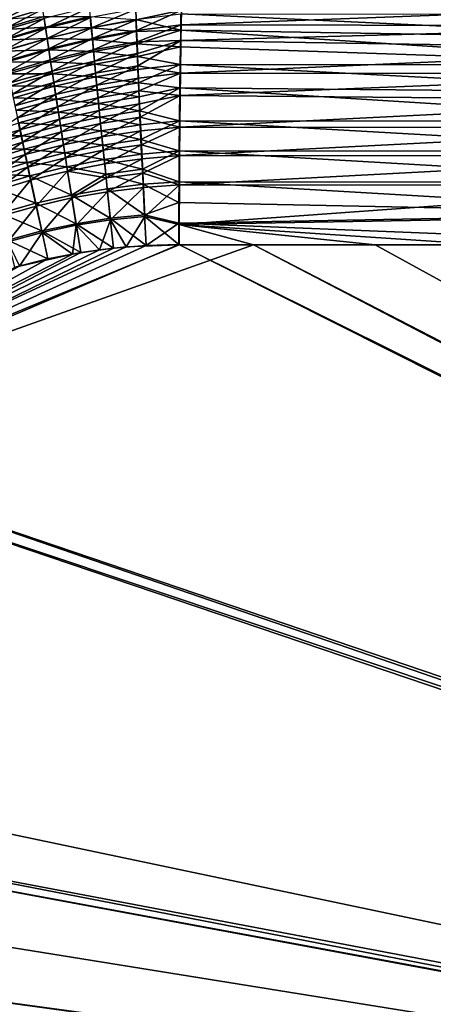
# Model space of a CAD drawing. Header units: metres. Extents: x -900 to 900, y -400 to 400.
# Tile 81 of 241: x -466 to -392, y 88 to 264. Entities that reach past the tile are written whole.
import ezdxf

# ---------------------------------------------------------------- set-up
doc = ezdxf.new("R2010")
doc.units = ezdxf.units.M

msp = doc.modelspace()

# ---------------------------------------------------------------- linework, layer by layer
at = {"layer": 'top'}
for points in [[(-469.97168, 265.114563, -470.171021), (-469.656708, 263.536346, -471.995331), (-461.830322, 267.472809, -469.367096)], [(-469.656708, 263.536346, -471.995331), (-461.602509, 265.877258, -471.266296), (-461.830322, 267.472809, -469.367096)], [(-469.656708, 263.536346, -471.995331), (-469.325104, 261.887573, -473.752411), (-461.602509, 265.877258, -471.266296)], [(-469.325104, 261.887573, -473.752411), (-461.360962, 264.205658, -473.096497), (-461.602509, 265.877258, -471.266296)], [(-453.265381, 266.117676, -472.385132), (-461.360962, 264.205658, -473.096497), (-461.106201, 262.460815, -474.854584)], [(-453.107208, 264.351135, -474.21933), (-453.265381, 266.117676, -472.385132), (-461.106201, 262.460815, -474.854584)], [(-453.107208, 264.351135, -474.21933), (-452.939453, 262.508759, -475.975952), (-444.998718, 265.826019, -473.535126)], [(-444.998718, 265.826019, -473.535126), (-452.939453, 262.508759, -475.975952), (-444.934509, 263.963287, -475.370239)], [(-436.851135, 265.679138, -474.052673), (-444.998718, 265.826019, -473.535126), (-444.934509, 263.963287, -475.370239)], [(-436.851135, 265.679138, -474.052673), (-444.934509, 263.963287, -475.370239), (-444.864716, 262.022095, -477.121643)], [(-436.904205, 263.042786, -476.555084), (-436.851135, 265.679138, -474.052673), (-444.864716, 262.022095, -477.121643)], [(-436.851135, 265.679138, -474.052673), (-436.904205, 263.042786, -476.555084), (-340.497589, 266.703217, -474.515503)], [(-340.497589, 266.703217, -474.515503), (-436.904205, 263.042786, -476.555084), (-340.571289, 262.877563, -478.262939)], [(-469.718384, 263.986572, -475.861816), (-461.400879, 264.521667, -477.016144), (-469.35437, 262.183258, -477.634552)], [(-469.35437, 262.183258, -477.634552), (-461.400879, 264.521667, -477.016144), (-461.120789, 262.61496, -478.784393)], [(-461.360962, 264.205658, -473.096497), (-469.325104, 261.887573, -473.752411), (-468.977386, 260.170929, -475.439484)], [(-461.106201, 262.460815, -474.854584), (-461.360962, 264.205658, -473.096497), (-468.977386, 260.170929, -475.439484)], [(-461.400879, 264.521667, -477.016144), (-453.141541, 264.522949, -478.190674), (-461.120789, 262.61496, -478.784393)], [(-461.120789, 262.61496, -478.784393), (-453.141541, 264.522949, -478.190674), (-452.956329, 262.511292, -479.951141)], [(-461.106201, 262.460815, -474.854584), (-460.838562, 260.64566, -476.537537), (-453.107208, 264.351135, -474.21933)], [(-460.838562, 260.64566, -476.537537), (-452.939453, 262.508759, -475.975952), (-453.107208, 264.351135, -474.21933)], [(-453.141541, 264.522949, -478.190674), (-444.981171, 263.981232, -479.390717), (-452.956329, 262.511292, -479.951141)], [(-452.956329, 262.511292, -479.951141), (-444.981171, 263.981232, -479.390717), (-444.902557, 261.863525, -481.138855)], [(-444.934509, 263.963287, -475.370239), (-452.939453, 262.508759, -475.975952), (-452.762421, 260.593567, -477.651703)], [(-444.864716, 262.022095, -477.121643), (-444.934509, 263.963287, -475.370239), (-452.762421, 260.593567, -477.651703)], [(-444.981171, 263.981232, -479.390717), (-436.941589, 265.041138, -478.792328), (-436.994354, 262.11969, -481.24527)], [(-444.981171, 263.981232, -479.390717), (-436.994354, 262.11969, -481.24527), (-444.902557, 261.863525, -481.138855)], [(-436.994354, 262.11969, -481.24527), (-436.941589, 265.041138, -478.792328), (-340.671661, 260.522583, -484.056396)], [(-340.671661, 260.522583, -484.056396), (-436.941589, 265.041138, -478.792328), (-340.600128, 264.878418, -480.498047)], [(-469.35437, 262.183258, -477.634552), (-461.120789, 262.61496, -478.784393), (-468.97406, 260.311432, -479.33078)], [(-468.977386, 260.170929, -475.439484), (-468.614166, 258.38916, -477.053741), (-461.106201, 262.460815, -474.854584)], [(-468.97406, 260.311432, -479.33078), (-461.120789, 262.61496, -478.784393), (-460.827637, 260.63739, -480.47049)], [(-468.614166, 258.38916, -477.053741), (-460.838562, 260.64566, -476.537537), (-461.106201, 262.460815, -474.854584)], [(-461.120789, 262.61496, -478.784393), (-452.956329, 262.511292, -479.951141), (-460.827637, 260.63739, -480.47049)], [(-452.939453, 262.508759, -475.975952), (-460.838562, 260.64566, -476.537537), (-460.558502, 258.763062, -478.142273)], [(-460.827637, 260.63739, -480.47049), (-452.956329, 262.511292, -479.951141), (-452.761688, 260.426453, -481.62326)], [(-452.762421, 260.593567, -477.651703), (-452.939453, 262.508759, -475.975952), (-460.558502, 258.763062, -478.142273)], [(-452.956329, 262.511292, -479.951141), (-444.902557, 261.863525, -481.138855), (-452.761688, 260.426453, -481.62326)], [(-444.864716, 262.022095, -477.121643), (-452.762421, 260.593567, -477.651703), (-452.576355, 258.608734, -479.243317)], [(-452.761688, 260.426453, -481.62326), (-444.902557, 261.863525, -481.138855), (-444.81839, 259.671143, -482.792389)], [(-444.78949, 260.005829, -478.785828), (-444.864716, 262.022095, -477.121643), (-452.576355, 258.608734, -479.243317)], [(-444.902557, 261.863525, -481.138855), (-436.994354, 262.11969, -481.24527), (-444.81839, 259.671143, -482.792389)], [(-436.904205, 263.042786, -476.555084), (-444.864716, 262.022095, -477.121643), (-444.78949, 260.005829, -478.785828)], [(-444.81839, 259.671143, -482.792389), (-436.994354, 262.11969, -481.24527), (-437.042938, 259.125793, -483.466339)], [(-436.954468, 260.258942, -478.892395), (-436.904205, 263.042786, -476.555084), (-444.78949, 260.005829, -478.785828)], [(-340.736786, 255.864273, -487.211304), (-437.042938, 259.125793, -483.466339), (-436.994354, 262.11969, -481.24527)], [(-340.736786, 255.864273, -487.211304), (-436.994354, 262.11969, -481.24527), (-340.671661, 260.522583, -484.056396)], [(-436.904205, 263.042786, -476.555084), (-436.954468, 260.258942, -478.892395), (-340.571289, 262.877563, -478.262939)], [(-340.571289, 262.877563, -478.262939), (-436.954468, 260.258942, -478.892395), (-340.639374, 258.730194, -481.65097)], [(-468.97406, 260.311432, -479.33078), (-460.827637, 260.63739, -480.47049), (-468.578033, 258.373962, -480.947601)], [(-460.838562, 260.64566, -476.537537), (-468.614166, 258.38916, -477.053741), (-468.235931, 256.544891, -478.592407)], [(-468.578033, 258.373962, -480.947601), (-460.827637, 260.63739, -480.47049), (-460.521942, 258.59201, -482.07135)], [(-460.558502, 258.763062, -478.142273), (-460.838562, 260.64566, -476.537537), (-468.235931, 256.544891, -478.592407)], [(-460.827637, 260.63739, -480.47049), (-452.761688, 260.426453, -481.62326), (-460.521942, 258.59201, -482.07135)], [(-452.762421, 260.593567, -477.651703), (-460.558502, 258.763062, -478.142273), (-460.266418, 256.815948, -479.665894)], [(-460.521942, 258.59201, -482.07135), (-452.761688, 260.426453, -481.62326), (-452.557983, 258.272369, -483.204346)], [(-452.576355, 258.608734, -479.243317), (-452.762421, 260.593567, -477.651703), (-460.266418, 256.815948, -479.665894)], [(-452.761688, 260.426453, -481.62326), (-444.81839, 259.671143, -482.792389), (-452.557983, 258.272369, -483.204346)], [(-444.78949, 260.005829, -478.785828), (-452.576355, 258.608734, -479.243317), (-452.381653, 256.558014, -480.74826)], [(-444.708954, 257.918488, -480.360016), (-444.78949, 260.005829, -478.785828), (-452.381653, 256.558014, -480.74826)], [(-436.954468, 260.258942, -478.892395), (-444.78949, 260.005829, -478.785828), (-444.708954, 257.918488, -480.360016)], [(-444.62326, 255.764145, -481.841492), (-436.954468, 260.258942, -478.892395), (-444.708954, 257.918488, -480.360016)], [(-437.043976, 254.439224, -482.946991), (-436.954468, 260.258942, -478.892395), (-444.62326, 255.764145, -481.841492)], [(-436.954468, 260.258942, -478.892395), (-437.043976, 254.439224, -482.946991), (-340.639374, 258.730194, -481.65097)], [(-468.578033, 258.373962, -480.947601), (-460.521942, 258.59201, -482.07135), (-468.16687, 256.373779, -482.482147)], [(-460.558502, 258.763062, -478.142273), (-468.235931, 256.544891, -478.592407), (-467.843262, 254.640945, -480.052765)], [(-468.16687, 256.373779, -482.482147), (-460.521942, 258.59201, -482.07135), (-460.204224, 256.482483, -483.584534)], [(-460.266418, 256.815948, -479.665894), (-460.558502, 258.763062, -478.142273), (-467.843262, 254.640945, -480.052765)], [(-460.521942, 258.59201, -482.07135), (-452.557983, 258.272369, -483.204346), (-460.204224, 256.482483, -483.584534)], [(-452.576355, 258.608734, -479.243317), (-460.266418, 256.815948, -479.665894), (-459.962891, 254.807831, -481.106079)], [(-460.204224, 256.482483, -483.584534), (-452.557983, 258.272369, -483.204346), (-452.345551, 256.05304, -484.691833)], [(-452.381653, 256.558014, -480.74826), (-452.576355, 258.608734, -479.243317), (-459.962891, 254.807831, -481.106079)], [(-452.557983, 258.272369, -483.204346), (-444.81839, 259.671143, -482.792389), (-444.728821, 257.408356, -484.348602)], [(-452.557983, 258.272369, -483.204346), (-444.728821, 257.408356, -484.348602), (-452.345551, 256.05304, -484.691833)], [(-444.81839, 259.671143, -482.792389), (-437.042938, 259.125793, -483.466339), (-444.728821, 257.408356, -484.348602)], [(-444.728821, 257.408356, -484.348602), (-437.042938, 259.125793, -483.466339), (-437.088409, 256.005157, -485.505524)], [(-437.088409, 256.005157, -485.505524), (-437.042938, 259.125793, -483.466339), (-340.736786, 255.864273, -487.211304)], [(-340.639374, 258.730194, -481.65097), (-437.043976, 254.439224, -482.946991), (-340.701385, 254.294815, -484.654907)], [(-468.16687, 256.373779, -482.482147), (-460.204224, 256.482483, -483.584534), (-467.741272, 254.314209, -483.93219)], [(-460.266418, 256.815948, -479.665894), (-467.843262, 254.640945, -480.052765), (-467.436829, 252.680557, -481.432739)], [(-467.741272, 254.314209, -483.93219), (-460.204224, 256.482483, -483.584534), (-459.875061, 254.312576, -485.007721)], [(-459.962891, 254.807831, -481.106079), (-460.266418, 256.815948, -479.665894), (-467.436829, 252.680557, -481.432739)], [(-460.204224, 256.482483, -483.584534), (-452.345551, 256.05304, -484.691833), (-459.875061, 254.312576, -485.007721)], [(-459.962891, 254.807831, -481.106079), (-459.648438, 252.742233, -482.460602), (-452.381653, 256.558014, -480.74826)], [(-459.648438, 252.742233, -482.460602), (-452.178619, 254.44519, -482.164154), (-452.381653, 256.558014, -480.74826)], [(-452.178619, 254.44519, -482.164154), (-444.708954, 257.918488, -480.360016), (-452.381653, 256.558014, -480.74826)], [(-452.345551, 256.05304, -484.691833), (-444.728821, 257.408356, -484.348602), (-444.634033, 255.079544, -485.804657)], [(-452.178619, 254.44519, -482.164154), (-444.62326, 255.764145, -481.841492), (-444.708954, 257.918488, -480.360016)], [(-444.728821, 257.408356, -484.348602), (-437.088409, 256.005157, -485.505524), (-444.634033, 255.079544, -485.804657)], [(-467.436829, 252.680557, -481.432739), (-467.017334, 250.667007, -482.730286), (-459.962891, 254.807831, -481.106079)], [(-467.017334, 250.667007, -482.730286), (-459.648438, 252.742233, -482.460602), (-459.962891, 254.807831, -481.106079)], [(-459.875061, 254.312576, -485.007721), (-452.345551, 256.05304, -484.691833), (-452.124847, 253.772491, -486.083252)], [(-452.345551, 256.05304, -484.691833), (-444.634033, 255.079544, -485.804657), (-452.124847, 253.772491, -486.083252)], [(-444.62326, 255.764145, -481.841492), (-452.178619, 254.44519, -482.164154), (-451.967682, 252.274109, -483.488556)], [(-452.124847, 253.772491, -486.083252), (-444.634033, 255.079544, -485.804657), (-444.53421, 252.688995, -487.157837)], [(-444.532593, 253.546936, -483.227661), (-444.62326, 255.764145, -481.841492), (-451.967682, 252.274109, -483.488556)], [(-444.634033, 255.079544, -485.804657), (-437.088409, 256.005157, -485.505524), (-444.53421, 252.688995, -487.157837)], [(-444.532593, 253.546936, -483.227661), (-437.043976, 254.439224, -482.946991), (-444.62326, 255.764145, -481.841492)], [(-444.53421, 252.688995, -487.157837), (-437.088409, 256.005157, -485.505524), (-437.141937, 251.831802, -487.844757)], [(-437.141937, 251.831802, -487.844757), (-437.088409, 256.005157, -485.505524), (-340.795013, 250.940292, -489.938324)], [(-340.795013, 250.940292, -489.938324), (-437.088409, 256.005157, -485.505524), (-340.736786, 255.864273, -487.211304)], [(-467.741272, 254.314209, -483.93219), (-459.875061, 254.312576, -485.007721), (-467.302002, 252.198761, -485.295654)], [(-467.302002, 252.198761, -485.295654), (-459.875061, 254.312576, -485.007721), (-459.535004, 252.085999, -486.338654)], [(-459.875061, 254.312576, -485.007721), (-452.124847, 253.772491, -486.083252), (-459.535004, 252.085999, -486.338654)], [(-459.323608, 250.622726, -483.727295), (-452.178619, 254.44519, -482.164154), (-459.648438, 252.742233, -482.460602)], [(-459.535004, 252.085999, -486.338654), (-452.124847, 253.772491, -486.083252), (-451.89621, 251.434753, -487.376007)], [(-451.967682, 252.274109, -483.488556), (-452.178619, 254.44519, -482.164154), (-459.323608, 250.622726, -483.727295)], [(-452.124847, 253.772491, -486.083252), (-444.53421, 252.688995, -487.157837), (-451.89621, 251.434753, -487.376007)], [(-444.532593, 253.546936, -483.227661), (-451.967682, 252.274109, -483.488556), (-451.749207, 250.048599, -484.719086)], [(-444.437134, 251.270966, -484.515839), (-444.532593, 253.546936, -483.227661), (-451.749207, 250.048599, -484.719086)], [(-437.043976, 254.439224, -482.946991), (-444.532593, 253.546936, -483.227661), (-444.437134, 251.270966, -484.515839)], [(-437.094971, 250.464935, -485.174652), (-437.043976, 254.439224, -482.946991), (-444.437134, 251.270966, -484.515839)], [(-437.043976, 254.439224, -482.946991), (-437.094971, 250.464935, -485.174652), (-340.701385, 254.294815, -484.654907)], [(-340.701385, 254.294815, -484.654907), (-437.094971, 250.464935, -485.174652), (-340.756836, 249.606476, -487.251404)], [(-467.302002, 252.198761, -485.295654), (-459.535004, 252.085999, -486.338654), (-466.849701, 250.03093, -486.570404)], [(-467.017334, 250.667007, -482.730286), (-466.585449, 248.603607, -483.94339), (-459.648438, 252.742233, -482.460602)], [(-466.849701, 250.03093, -486.570404), (-459.535004, 252.085999, -486.338654), (-459.184662, 249.806488, -487.574951)], [(-466.585449, 248.603607, -483.94339), (-459.323608, 250.622726, -483.727295), (-459.648438, 252.742233, -482.460602)], [(-459.535004, 252.085999, -486.338654), (-451.89621, 251.434753, -487.376007), (-459.184662, 249.806488, -487.574951)], [(-451.967682, 252.274109, -483.488556), (-459.323608, 250.622726, -483.727295), (-458.988953, 248.452866, -484.903931)], [(-459.184662, 249.806488, -487.574951), (-451.89621, 251.434753, -487.376007), (-451.660065, 249.043839, -488.567596)], [(-451.749207, 250.048599, -484.719086), (-451.967682, 252.274109, -483.488556), (-458.988953, 248.452866, -484.903931)], [(-451.89621, 251.434753, -487.376007), (-444.53421, 252.688995, -487.157837), (-444.429535, 250.241043, -488.405273)], [(-451.89621, 251.434753, -487.376007), (-444.429535, 250.241043, -488.405273), (-451.660065, 249.043839, -488.567596)], [(-444.437134, 251.270966, -484.515839), (-451.749207, 250.048599, -484.719086), (-451.523529, 247.772491, -485.853302)], [(-444.336975, 248.940353, -485.7034), (-444.437134, 251.270966, -484.515839), (-451.523529, 247.772491, -485.853302)], [(-444.53421, 252.688995, -487.157837), (-437.141937, 251.831802, -487.844757), (-444.429535, 250.241043, -488.405273)], [(-437.094971, 250.464935, -485.174652), (-444.437134, 251.270966, -484.515839), (-444.336975, 248.940353, -485.7034)], [(-444.429535, 250.241043, -488.405273), (-437.141937, 251.831802, -487.844757), (-444.320099, 247.740021, -489.54425)], [(-444.320099, 247.740021, -489.54425), (-437.141937, 251.831802, -487.844757), (-437.205383, 245.904312, -490.498169)], [(-437.205383, 245.904312, -490.498169), (-437.141937, 251.831802, -487.844757), (-340.845825, 245.78743, -492.212982)], [(-340.845825, 245.78743, -492.212982), (-437.141937, 251.831802, -487.844757), (-340.795013, 250.940292, -489.938324)], [(-466.849701, 250.03093, -486.570404), (-459.184662, 249.806488, -487.574951), (-466.385162, 247.814148, -487.754333)], [(-459.323608, 250.622726, -483.727295), (-466.585449, 248.603607, -483.94339), (-466.141876, 246.493668, -485.070099)], [(-466.385162, 247.814148, -487.754333), (-459.184662, 249.806488, -487.574951), (-458.824554, 247.477814, -488.714386)], [(-458.988953, 248.452866, -484.903931), (-459.323608, 250.622726, -483.727295), (-466.141876, 246.493668, -485.070099)], [(-459.184662, 249.806488, -487.574951), (-451.660065, 249.043839, -488.567596), (-458.824554, 247.477814, -488.714386)], [(-451.749207, 250.048599, -484.719086), (-458.988953, 248.452866, -484.903931), (-458.644989, 246.236206, -485.988373)], [(-451.523529, 247.772491, -485.853302), (-451.749207, 250.048599, -484.719086), (-458.644989, 246.236206, -485.988373)], [(-451.660065, 249.043839, -488.567596), (-444.429535, 250.241043, -488.405273), (-444.320099, 247.740021, -489.54425)], [(-444.232361, 246.559204, -486.787689), (-437.094971, 250.464935, -485.174652), (-444.336975, 248.940353, -485.7034)], [(-437.155365, 244.821793, -487.700714), (-437.094971, 250.464935, -485.174652), (-444.232361, 246.559204, -486.787689)], [(-437.094971, 250.464935, -485.174652), (-437.155365, 244.821793, -487.700714), (-340.756836, 249.606476, -487.251404)], [(-340.756836, 249.606476, -487.251404), (-437.155365, 244.821793, -487.700714), (-340.805206, 244.700211, -489.417236)], [(-466.385162, 247.814148, -487.754333), (-458.824554, 247.477814, -488.714386), (-465.909119, 245.551926, -488.845367)], [(-458.988953, 248.452866, -484.903931), (-466.141876, 246.493668, -485.070099), (-465.687286, 244.340485, -486.108398)], [(-458.644989, 246.236206, -485.988373), (-458.988953, 248.452866, -484.903931), (-465.687286, 244.340485, -486.108398)], [(-458.824554, 247.477814, -488.714386), (-451.660065, 249.043839, -488.567596), (-451.416779, 246.603775, -489.655487)], [(-458.644989, 246.236206, -485.988373), (-458.292297, 243.976318, -486.978394), (-451.523529, 247.772491, -485.853302)], [(-458.292297, 243.976318, -486.978394), (-451.291046, 245.449631, -486.888824), (-451.523529, 247.772491, -485.853302)], [(-451.660065, 249.043839, -488.567596), (-444.320099, 247.740021, -489.54425), (-451.416779, 246.603775, -489.655487)], [(-451.291046, 245.449631, -486.888824), (-444.336975, 248.940353, -485.7034), (-451.523529, 247.772491, -485.853302)], [(-451.416779, 246.603775, -489.655487), (-444.320099, 247.740021, -489.54425), (-444.206177, 245.190231, -490.57196)], [(-451.291046, 245.449631, -486.888824), (-444.232361, 246.559204, -486.787689), (-444.336975, 248.940353, -485.7034)], [(-444.320099, 247.740021, -489.54425), (-437.205383, 245.904312, -490.498169), (-444.206177, 245.190231, -490.57196)], [(-465.687286, 244.340485, -486.108398), (-466.141876, 246.493668, -485.070099), (-472.638275, 242.097534, -486.213379)], [(-465.909119, 245.551926, -488.845367), (-458.824554, 247.477814, -488.714386), (-458.455322, 245.103683, -489.754608)], [(-465.687286, 244.340485, -486.108398), (-465.222412, 242.147369, -487.056244), (-458.644989, 246.236206, -485.988373)], [(-465.222412, 242.147369, -487.056244), (-458.292297, 243.976318, -486.978394), (-458.644989, 246.236206, -485.988373)], [(-458.824554, 247.477814, -488.714386), (-451.416779, 246.603775, -489.655487), (-458.455322, 245.103683, -489.754608)], [(-458.455322, 245.103683, -489.754608), (-451.416779, 246.603775, -489.655487), (-451.166718, 244.118607, -490.637177)], [(-451.416779, 246.603775, -489.655487), (-444.206177, 245.190231, -490.57196), (-451.166718, 244.118607, -490.637177)], [(-444.232361, 246.559204, -486.787689), (-451.291046, 245.449631, -486.888824), (-451.052124, 243.083817, -487.823242)], [(-444.123413, 244.131668, -487.766052), (-444.232361, 246.559204, -486.787689), (-451.052124, 243.083817, -487.823242)], [(-444.123413, 244.131668, -487.766052), (-437.155365, 244.821793, -487.700714), (-444.232361, 246.559204, -486.787689)], [(-444.206177, 245.190231, -490.57196), (-437.205383, 245.904312, -490.498169), (-444.08786, 242.596329, -491.485901)], [(-444.08786, 242.596329, -491.485901), (-437.205383, 245.904312, -490.498169), (-437.251465, 240.551544, -492.295929)], [(-437.251465, 240.551544, -492.295929), (-437.205383, 245.904312, -490.498169), (-340.888763, 240.44519, -494.01355)], [(-340.888763, 240.44519, -494.01355), (-437.205383, 245.904312, -490.498169), (-340.845825, 245.78743, -492.212982)], [(-465.422241, 243.247711, -489.84137), (-472.901703, 243.278366, -488.960571), (-465.909119, 245.551926, -488.845367)], [(-472.638275, 242.097534, -486.213379), (-472.068115, 239.974075, -487.122437), (-465.687286, 244.340485, -486.108398)], [(-472.068115, 239.974075, -487.122437), (-465.222412, 242.147369, -487.056244), (-465.687286, 244.340485, -486.108398)], [(-458.455322, 245.103683, -489.754608), (-465.422241, 243.247711, -489.84137), (-465.909119, 245.551926, -488.845367)], [(-458.077484, 242.687866, -490.693329), (-465.422241, 243.247711, -489.84137), (-458.455322, 245.103683, -489.754608)], [(-451.166718, 244.118607, -490.637177), (-458.077484, 242.687866, -490.693329), (-458.455322, 245.103683, -489.754608)], [(-457.931396, 241.676773, -487.871826), (-451.291046, 245.449631, -486.888824), (-458.292297, 243.976318, -486.978394)], [(-451.052124, 243.083817, -487.823242), (-451.291046, 245.449631, -486.888824), (-457.931396, 241.676773, -487.871826)], [(-451.166718, 244.118607, -490.637177), (-444.206177, 245.190231, -490.57196), (-444.08786, 242.596329, -491.485901)], [(-444.123413, 244.131668, -487.766052), (-451.052124, 243.083817, -487.823242), (-450.807159, 240.679169, -488.654388)], [(-444.010315, 241.662109, -488.636139), (-444.123413, 244.131668, -487.766052), (-450.807159, 240.679169, -488.654388)], [(-437.155365, 244.821793, -487.700714), (-444.123413, 244.131668, -487.766052), (-444.010315, 241.662109, -488.636139)], [(-437.199249, 239.725189, -489.412476), (-437.155365, 244.821793, -487.700714), (-444.010315, 241.662109, -488.636139)], [(-437.155365, 244.821793, -487.700714), (-437.199249, 239.725189, -489.412476), (-340.805206, 244.700211, -489.417236)], [(-340.805206, 244.700211, -489.417236), (-437.199249, 239.725189, -489.412476), (-340.846069, 239.613632, -491.131592)], [(-472.304443, 241.047134, -489.915863), (-472.901703, 243.278366, -488.960571), (-465.422241, 243.247711, -489.84137)], [(-472.304443, 241.047134, -489.915863), (-465.422241, 243.247711, -489.84137), (-464.925293, 240.904999, -490.740265)], [(-464.925293, 240.904999, -490.740265), (-465.422241, 243.247711, -489.84137), (-458.077484, 242.687866, -490.693329)], [(-465.222412, 242.147369, -487.056244), (-464.747925, 239.917633, -487.911682), (-458.292297, 243.976318, -486.978394)], [(-464.925293, 240.904999, -490.740265), (-458.077484, 242.687866, -490.693329), (-457.69165, 240.234344, -491.528473)], [(-464.747925, 239.917633, -487.911682), (-457.931396, 241.676773, -487.871826), (-458.292297, 243.976318, -486.978394)], [(-450.910339, 241.592621, -491.510376), (-458.077484, 242.687866, -490.693329), (-451.166718, 244.118607, -490.637177)], [(-457.69165, 240.234344, -491.528473), (-458.077484, 242.687866, -490.693329), (-450.910339, 241.592621, -491.510376)], [(-451.052124, 243.083817, -487.823242), (-457.931396, 241.676773, -487.871826), (-457.562927, 239.341339, -488.666687)], [(-450.807159, 240.679169, -488.654388), (-451.052124, 243.083817, -487.823242), (-457.562927, 239.341339, -488.666687)], [(-444.08786, 242.596329, -491.485901), (-450.910339, 241.592621, -491.510376), (-451.166718, 244.118607, -490.637177)], [(-443.965515, 239.964142, -492.284851), (-450.910339, 241.592621, -491.510376), (-444.08786, 242.596329, -491.485901)], [(-437.251465, 240.551544, -492.295929), (-443.965515, 239.964142, -492.284851), (-444.08786, 242.596329, -491.485901)], [(-471.695831, 238.780334, -490.778076), (-472.304443, 241.047134, -489.915863), (-464.925293, 240.904999, -490.740265)], [(-465.222412, 242.147369, -487.056244), (-472.068115, 239.974075, -487.122437), (-471.487183, 237.816818, -487.942902)], [(-471.695831, 238.780334, -490.778076), (-464.925293, 240.904999, -490.740265), (-464.419037, 238.527481, -491.540161)], [(-464.747925, 239.917633, -487.911682), (-465.222412, 242.147369, -487.056244), (-471.487183, 237.816818, -487.942902)], [(-464.419037, 238.527481, -491.540161), (-464.925293, 240.904999, -490.740265), (-457.69165, 240.234344, -491.528473)], [(-457.931396, 241.676773, -487.871826), (-464.747925, 239.917633, -487.911682), (-464.264526, 237.6548, -488.672913)], [(-457.562927, 239.341339, -488.666687), (-457.931396, 241.676773, -487.871826), (-464.264526, 237.6548, -488.672913)], [(-457.69165, 240.234344, -491.528473), (-450.910339, 241.592621, -491.510376), (-450.648193, 239.031235, -492.273956)], [(-457.562927, 239.341339, -488.666687), (-457.187592, 236.974808, -489.361969), (-450.807159, 240.679169, -488.654388)], [(-457.187592, 236.974808, -489.361969), (-450.556671, 238.240829, -489.381195), (-450.807159, 240.679169, -488.654388)], [(-450.648193, 239.031235, -492.273956), (-450.910339, 241.592621, -491.510376), (-443.965515, 239.964142, -492.284851)], [(-450.807159, 240.679169, -488.654388), (-450.556671, 238.240829, -489.381195), (-444.010315, 241.662109, -488.636139)], [(-450.556671, 238.240829, -489.381195), (-443.893341, 239.156128, -489.396729), (-444.010315, 241.662109, -488.636139)], [(-444.010315, 241.662109, -488.636139), (-443.893341, 239.156128, -489.396729), (-437.199249, 239.725189, -489.412476)], [(-464.747925, 239.917633, -487.911682), (-471.487183, 237.816818, -487.942902), (-470.896332, 235.629013, -488.673187)], [(-464.264526, 237.6548, -488.672913), (-464.747925, 239.917633, -487.911682), (-470.896332, 235.629013, -488.673187)], [(-464.419037, 238.527481, -491.540161), (-457.69165, 240.234344, -491.528473), (-457.298676, 237.748123, -492.259033)], [(-464.264526, 237.6548, -488.672913), (-463.773254, 235.363251, -489.33902), (-457.562927, 239.341339, -488.666687)], [(-463.773254, 235.363251, -489.33902), (-457.187592, 236.974808, -489.361969), (-457.562927, 239.341339, -488.666687)], [(-457.298676, 237.748123, -492.259033), (-457.69165, 240.234344, -491.528473), (-450.648193, 239.031235, -492.273956)], [(-457.298676, 237.748123, -492.259033), (-450.648193, 239.031235, -492.273956), (-450.38089, 236.44014, -492.927002)], [(-450.648193, 239.031235, -492.273956), (-443.965515, 239.964142, -492.284851), (-443.839355, 237.299866, -492.967834)], [(-450.38089, 236.44014, -492.927002), (-450.648193, 239.031235, -492.273956), (-443.839355, 237.299866, -492.967834)], [(-443.893341, 239.156128, -489.396729), (-450.556671, 238.240829, -489.381195), (-450.30127, 235.774231, -490.002808)], [(-450.30127, 235.774231, -490.002808), (-443.772766, 236.619598, -490.046906), (-443.893341, 239.156128, -489.396729)], [(-443.839355, 237.299866, -492.967834), (-443.965515, 239.964142, -492.284851), (-437.251465, 240.551544, -492.295929)], [(-443.893341, 239.156128, -489.396729), (-443.772766, 236.619598, -490.046906), (-437.199249, 239.725189, -489.412476)], [(-437.288696, 235.059128, -493.604736), (-443.839355, 237.299866, -492.967834), (-437.251465, 240.551544, -492.295929)], [(-437.199249, 239.725189, -489.412476), (-443.772766, 236.619598, -490.046906), (-437.234711, 234.495636, -490.6586)], [(-437.288696, 235.059128, -493.604736), (-437.251465, 240.551544, -492.295929), (-340.923492, 234.963837, -495.328735)], [(-340.923492, 234.963837, -495.328735), (-437.251465, 240.551544, -492.295929), (-340.888763, 240.44519, -494.01355)], [(-437.199249, 239.725189, -489.412476), (-437.234711, 234.495636, -490.6586), (-340.846069, 239.613632, -491.131592)], [(-340.846069, 239.613632, -491.131592), (-437.234711, 234.495636, -490.6586), (-340.87915, 234.394608, -492.38385)], [(-471.076843, 236.481445, -491.545502), (-471.695831, 238.780334, -490.778076), (-464.419037, 238.527481, -491.540161)], [(-471.076843, 236.481445, -491.545502), (-464.419037, 238.527481, -491.540161), (-463.904449, 236.119797, -492.240112)], [(-470.896332, 235.629013, -488.673187), (-470.296661, 233.414719, -489.312408), (-464.264526, 237.6548, -488.672913)], [(-470.296661, 233.414719, -489.312408), (-463.773254, 235.363251, -489.33902), (-464.264526, 237.6548, -488.672913)], [(-463.904449, 236.119797, -492.240112), (-464.419037, 238.527481, -491.540161), (-457.298676, 237.748123, -492.259033)], [(-463.904449, 236.119797, -492.240112), (-457.298676, 237.748123, -492.259033), (-456.494568, 232.698608, -493.403076)], [(-456.494568, 232.698608, -493.403076), (-457.298676, 237.748123, -492.259033), (-450.38089, 236.44014, -492.927002)], [(-450.556671, 238.240829, -489.381195), (-457.187592, 236.974808, -489.361969), (-450.30127, 235.774231, -490.002808)], [(-450.38089, 236.44014, -492.927002), (-443.839355, 237.299866, -492.967834), (-443.709747, 234.609665, -493.533844)], [(-443.709747, 234.609665, -493.533844), (-443.839355, 237.299866, -492.967834), (-437.288696, 235.059128, -493.604736)], [(-470.448578, 234.154694, -492.217224), (-471.076843, 236.481445, -491.545502), (-463.904449, 236.119797, -492.240112)], [(-470.448578, 234.154694, -492.217224), (-463.904449, 236.119797, -492.240112), (-462.854584, 231.233292, -493.337128)], [(-470.296661, 233.414719, -489.312408), (-469.075531, 228.923706, -490.315155), (-463.773254, 235.363251, -489.33902)], [(-469.075531, 228.923706, -490.315155), (-462.770905, 230.712494, -490.383026), (-463.773254, 235.363251, -489.33902)], [(-462.854584, 231.233292, -493.337128), (-463.904449, 236.119797, -492.240112), (-456.494568, 232.698608, -493.403076)], [(-463.773254, 235.363251, -489.33902), (-462.770905, 230.712494, -490.383026), (-457.187592, 236.974808, -489.361969)], [(-462.770905, 230.712494, -490.383026), (-456.419617, 232.168411, -490.450806), (-457.187592, 236.974808, -489.361969)], [(-457.187592, 236.974808, -489.361969), (-456.419617, 232.168411, -490.450806), (-450.30127, 235.774231, -490.002808)], [(-450.108978, 233.825058, -493.468658), (-456.494568, 232.698608, -493.403076), (-450.38089, 236.44014, -492.927002)], [(-456.419617, 232.168411, -490.450806), (-450.041504, 233.28479, -490.518402), (-450.30127, 235.774231, -490.002808)], [(-443.709747, 234.609665, -493.533844), (-450.108978, 233.825058, -493.468658), (-450.38089, 236.44014, -492.927002)], [(-450.30127, 235.774231, -490.002808), (-450.041504, 233.28479, -490.518402), (-443.772766, 236.619598, -490.046906)], [(-450.041504, 233.28479, -490.518402), (-443.648865, 234.05838, -490.585754), (-443.772766, 236.619598, -490.046906)], [(-443.772766, 236.619598, -490.046906), (-443.648865, 234.05838, -490.585754), (-437.234711, 234.495636, -490.6586)], [(-469.169189, 229.435562, -493.270966), (-470.448578, 234.154694, -492.217224), (-462.854584, 231.233292, -493.337128)], [(-456.494568, 232.698608, -493.403076), (-450.108978, 233.825058, -493.468658), (-449.553864, 228.545639, -494.214294)], [(-450.108978, 233.825058, -493.468658), (-443.709747, 234.609665, -493.533844), (-443.441223, 229.176102, -494.311218)], [(-449.553864, 228.545639, -494.214294), (-450.108978, 233.825058, -493.468658), (-443.441223, 229.176102, -494.311218)], [(-450.041504, 233.28479, -490.518402), (-449.511169, 228.259048, -491.228149), (-443.648865, 234.05838, -490.585754)], [(-443.648865, 234.05838, -490.585754), (-449.511169, 228.259048, -491.228149), (-443.392242, 228.885345, -491.325775)], [(-437.308258, 231.378738, -494.195465), (-443.709747, 234.609665, -493.533844), (-437.288696, 235.059128, -493.604736)], [(-443.441223, 229.176102, -494.311218), (-443.709747, 234.609665, -493.533844), (-437.308258, 231.378738, -494.195465)], [(-437.234711, 234.495636, -490.6586), (-443.648865, 234.05838, -490.585754), (-443.392242, 228.885345, -491.325775)], [(-443.392242, 228.885345, -491.325775), (-437.268097, 227.462662, -491.574097), (-437.234711, 234.495636, -490.6586)], [(-437.308258, 231.378738, -494.195465), (-437.288696, 235.059128, -493.604736), (-340.949799, 229.396317, -496.149994)], [(-340.949799, 229.396317, -496.149994), (-437.288696, 235.059128, -493.604736), (-340.923492, 234.963837, -495.328735)], [(-437.234711, 234.495636, -490.6586), (-437.268097, 227.462662, -491.574097), (-340.87915, 234.394608, -492.38385)], [(-340.87915, 234.394608, -492.38385), (-437.268097, 227.462662, -491.574097), (-340.904205, 229.093536, -493.165802)], [(-462.854584, 231.233292, -493.337128), (-456.494568, 232.698608, -493.403076), (-455.671936, 227.58139, -494.118988)], [(-462.770905, 230.712494, -490.383026), (-461.748871, 226.002289, -491.038086), (-456.419617, 232.168411, -490.450806)], [(-461.748871, 226.002289, -491.038086), (-455.634003, 227.297592, -491.132202), (-456.419617, 232.168411, -490.450806)], [(-455.671936, 227.58139, -494.118988), (-456.494568, 232.698608, -493.403076), (-449.553864, 228.545639, -494.214294)], [(-456.419617, 232.168411, -490.450806), (-455.634003, 227.297592, -491.132202), (-450.041504, 233.28479, -490.518402)], [(-455.634003, 227.297592, -491.132202), (-449.511169, 228.259048, -491.228149), (-450.041504, 233.28479, -490.518402)], [(-469.169189, 229.435562, -493.270966), (-462.854584, 231.233292, -493.337128), (-461.784088, 226.284271, -494.025452)], [(-469.075531, 228.923706, -490.315155), (-467.833038, 224.377823, -490.945984), (-462.770905, 230.712494, -490.383026)], [(-467.833038, 224.377823, -490.945984), (-461.748871, 226.002289, -491.038086), (-462.770905, 230.712494, -490.383026)], [(-461.784088, 226.284271, -494.025452), (-462.854584, 231.233292, -493.337128), (-455.671936, 227.58139, -494.118988)], [(-437.323761, 227.669739, -494.566437), (-443.441223, 229.176102, -494.311218), (-437.308258, 231.378738, -494.195465)], [(-437.323761, 227.669739, -494.566437), (-437.308258, 231.378738, -494.195465), (-340.949799, 229.396317, -496.149994)], [(-467.867432, 224.658722, -493.933838), (-469.169189, 229.435562, -493.270966), (-461.784088, 226.284271, -494.025452)], [(-449.553864, 228.545639, -494.214294), (-449.004364, 223.236893, -494.503418), (-455.671936, 227.58139, -494.118988)], [(-443.441223, 229.176102, -494.311218), (-443.166534, 223.71463, -494.609009), (-449.553864, 228.545639, -494.214294)], [(-443.166534, 223.71463, -494.609009), (-449.004364, 223.236893, -494.503418), (-449.553864, 228.545639, -494.214294)], [(-443.392242, 228.885345, -491.325775), (-449.511169, 228.259048, -491.228149), (-446.716522, 223.428253, -491.544159)], [(-446.716522, 223.428253, -491.544159), (-437.279114, 223.842056, -491.717743), (-443.392242, 228.885345, -491.325775)], [(-443.166534, 223.71463, -494.609009), (-443.441223, 229.176102, -494.311218), (-437.323761, 227.669739, -494.566437)], [(-437.279114, 223.842056, -491.717743), (-437.268097, 227.462662, -491.574097), (-443.392242, 228.885345, -491.325775)], [(-437.323761, 227.669739, -494.566437), (-340.949799, 229.396317, -496.149994), (-341.090759, 223.79567, -496.466583)], [(-437.268097, 227.462662, -491.574097), (-381.537445, 223.778259, -492.746674), (-340.904205, 229.093536, -493.165802)], [(-455.671936, 227.58139, -494.118988), (-454.836853, 222.438812, -494.400391), (-461.784088, 226.284271, -494.025452)], [(-461.748871, 226.002289, -491.038086), (-456.292633, 222.140701, -491.374786), (-455.634003, 227.297592, -491.132202)], [(-456.292633, 222.140701, -491.374786), (-451.512726, 222.89296, -491.458496), (-455.634003, 227.297592, -491.132202)], [(-449.004364, 223.236893, -494.503418), (-454.836853, 222.438812, -494.400391), (-455.671936, 227.58139, -494.118988)], [(-455.634003, 227.297592, -491.132202), (-451.512726, 222.89296, -491.458496), (-449.511169, 228.259048, -491.228149)], [(-449.511169, 228.259048, -491.228149), (-451.512726, 222.89296, -491.458496), (-446.716522, 223.428253, -491.544159)], [(-437.335358, 223.870071, -494.717072), (-443.166534, 223.71463, -494.609009), (-437.323761, 227.669739, -494.566437)], [(-437.335358, 223.870071, -494.717072), (-437.323761, 227.669739, -494.566437), (-341.090759, 223.79567, -496.466583)], [(-437.279114, 223.842056, -491.717743), (-423.970123, 223.826447, -491.966522), (-437.268097, 227.462662, -491.574097)], [(-423.970123, 223.826447, -491.966522), (-402.263153, 223.800766, -492.368256), (-437.268097, 227.462662, -491.574097)], [(-437.268097, 227.462662, -491.574097), (-402.263153, 223.800766, -492.368256), (-381.537445, 223.778259, -492.746674)], [(-461.784088, 226.284271, -494.025452), (-460.693512, 221.313553, -494.299286), (-467.867432, 224.658722, -493.933838)], [(-467.833038, 224.377823, -490.945984), (-465.779663, 219.993759, -491.213226), (-461.748871, 226.002289, -491.038086)], [(-465.779663, 219.993759, -491.213226), (-456.292633, 222.140701, -491.374786), (-461.748871, 226.002289, -491.038086)], [(-454.836853, 222.438812, -494.400391), (-460.693512, 221.313553, -494.299286), (-461.784088, 226.284271, -494.025452)], [(-520.393921, 188.45813, -493.390167), (-437.335358, 223.870071, -494.717072), (-62.851711, 35.5509, -503.495331)], [(-520.393921, 188.45813, -493.390167), (-443.166534, 223.71463, -494.609009), (-437.335358, 223.870071, -494.717072)], [(-449.004364, 223.236893, -494.503418), (-443.166534, 223.71463, -494.609009), (-520.393921, 188.45813, -493.390167)], [(-454.836853, 222.438812, -494.400391), (-449.004364, 223.236893, -494.503418), (-520.393921, 188.45813, -493.390167)], [(-423.970123, 223.826447, -491.966522), (-437.279114, 223.842056, -491.717743), (-518.588135, 190.194061, -490.413635)], [(-437.279114, 223.842056, -491.717743), (-446.716522, 223.428253, -491.544159), (-518.588135, 190.194061, -490.413635)], [(-518.588135, 190.194061, -490.413635), (-62.795345, 35.507481, -500.496002), (-423.970123, 223.826447, -491.966522)], [(-518.588135, 190.194061, -490.413635), (-446.716522, 223.428253, -491.544159), (-451.512726, 222.89296, -491.458496)], [(-460.693512, 221.313553, -494.299286), (-466.576263, 219.852722, -494.200043), (-467.867432, 224.658722, -493.933838)], [(-62.851711, 35.5509, -503.495331), (-437.335358, 223.870071, -494.717072), (-62.118618, 37.228283, -503.495331)], [(-437.335358, 223.870071, -494.717072), (-341.090759, 223.79567, -496.466583), (-62.118618, 37.228283, -503.495331)], [(-62.795345, 35.507481, -500.496002), (-62.041782, 37.174675, -500.496002), (-423.970123, 223.826447, -491.966522)], [(-423.970123, 223.826447, -491.966522), (-62.041782, 37.174675, -500.496002), (-402.263153, 223.800766, -492.368256)], [(-62.041782, 37.174675, -500.496002), (-381.537445, 223.778259, -492.746674), (-402.263153, 223.800766, -492.368256)], [(-520.393921, 188.45813, -493.390167), (-460.693512, 221.313553, -494.299286), (-454.836853, 222.438812, -494.400391)], [(-466.576263, 219.852722, -494.200043), (-460.693512, 221.313553, -494.299286), (-520.393921, 188.45813, -493.390167)], [(-451.512726, 222.89296, -491.458496), (-456.292633, 222.140701, -491.374786), (-518.588135, 190.194061, -490.413635)], [(-456.292633, 222.140701, -491.374786), (-465.779663, 219.993759, -491.213226), (-518.588135, 190.194061, -490.413635)], [(-553.594482, 136.830185, -490.000427), (-63.257637, 33.784927, -500.496002), (-518.588135, 190.194061, -490.413635)], [(-518.588135, 190.194061, -490.413635), (-63.257637, 33.784927, -500.496002), (-62.795345, 35.507481, -500.496002)], [(-556.825012, 127.259506, -492.974121), (-520.393921, 188.45813, -493.390167), (-63.320282, 33.791721, -503.495331)], [(-63.320282, 33.791721, -503.495331), (-520.393921, 188.45813, -493.390167), (-62.851711, 35.5509, -503.495331)], [(-557.308044, 125.167229, -489.971375), (-63.263184, 33.760246, -500.495972), (-553.594482, 136.830185, -490.000427)], [(-553.594482, 136.830185, -490.000427), (-63.263184, 33.760246, -500.495972), (-63.257637, 33.784927, -500.496002)], [(-562.270081, 60.027832, -493.031525), (-556.825012, 127.259506, -492.974121), (-63.639893, 31.580099, -503.49292)], [(-63.639893, 31.580099, -503.49292), (-556.825012, 127.259506, -492.974121), (-63.320282, 33.791721, -503.495331)], [(-559.98407, 113.37619, -489.958313), (-63.32428, 33.484169, -500.495697), (-557.308044, 125.167229, -489.971375)], [(-557.308044, 125.167229, -489.971375), (-63.32428, 33.484169, -500.495697), (-63.263184, 33.760246, -500.495972)], [(-561.627441, 101.444756, -489.961151), (-63.32428, 33.484169, -500.495697), (-559.98407, 113.37619, -489.958313)], [(-562.22406, 89.514771, -489.979797), (-63.378803, 33.209328, -500.495422), (-561.627441, 101.444756, -489.961151)], [(-561.627441, 101.444756, -489.961151), (-63.378803, 33.209328, -500.495422), (-63.32428, 33.484169, -500.495697)], [(-562.22406, 89.514771, -489.979797), (-562.227051, 88.468025, -489.982208), (-63.426933, 32.935684, -500.495117)], [(-63.426933, 32.935684, -500.495117), (-562.227051, 88.468025, -489.982208), (-562.218018, 77.659088, -490.005096)], [(-63.378803, 33.209328, -500.495422), (-562.22406, 89.514771, -489.979797), (-63.426933, 32.935684, -500.495117)]]:
    msp.add_3dface(points, dxfattribs=at)

doc.saveas('drawing.dxf')
